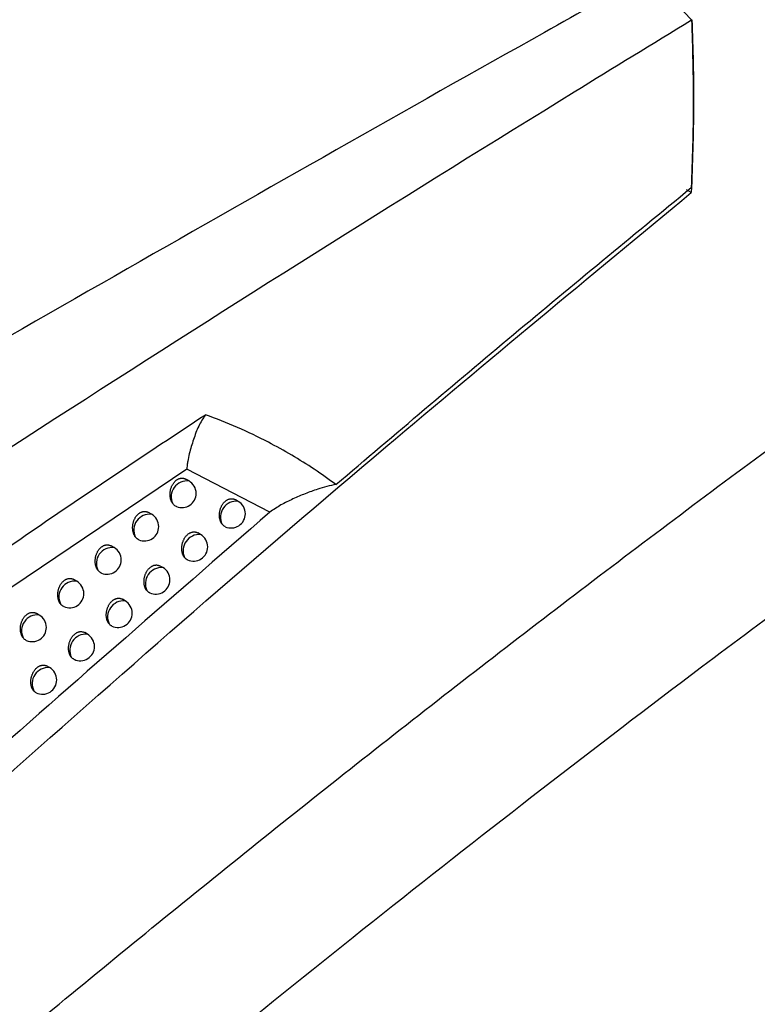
# Model space of a CAD drawing. Header units: millimetres. Extents: x -0.53 to 0.61, y -0.22 to 0.52.
# Tile 53 of 77: x 0.4734 to 0.4993, y -0.0651 to -0.0306. Entities that reach past the tile are written whole.
import ezdxf

# ---------------------------------------------------------------- set-up
doc = ezdxf.new("R2010")
doc.units = ezdxf.units.MM
doc.layers.add('FORMAT', color=7, linetype='Continuous')

msp = doc.modelspace()

# ---------------------------------------------------------------- linework, layer by layer
at = {"layer": 'FORMAT', "color": 7, "linetype": 'Continuous', "lineweight": 25}
for p, q in [((0.495442, -0.028974), (0.496955, -0.030578)), ((0.496944, -0.03663), (0.496777, -0.036533)), ((0.47927, -0.046324), (0.472448, -0.050914)), ((0.482182, -0.047829), (0.479268, -0.046323)), ((0.479347, -0.046736), (0.479238, -0.046674)), ((0.481072, -0.04745), (0.480972, -0.047392)), ((0.478035, -0.047901), (0.477928, -0.04784)), ((0.479752, -0.048612), (0.479654, -0.048555)), ((0.476723, -0.049071), (0.476619, -0.049011)), ((0.47843, -0.04977), (0.478333, -0.049715)), ((0.475411, -0.050246), (0.475309, -0.050187)), ((0.477107, -0.050934), (0.477013, -0.050879)), ((0.474101, -0.051433), (0.474001, -0.051376)), ((0.475785, -0.052102), (0.475692, -0.052048)), ((0.474463, -0.053275), (0.474372, -0.053223))]:
    msp.add_line(p, q, dxfattribs=at)
for centre, radius, start, end in [((0.479282, -0.047291), 0.0005584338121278, 83.379033, 204.627647), ((0.479097, -0.047169), 0.0005, 0, 60.002688), ((0.479097, -0.047169), 0.0005, 247.815528, 0), ((0.481006, -0.048002), 0.0005564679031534, 83.113073, 206.455904), ((0.480822, -0.047883), 0.0005, 0, 60.002688), ((0.47797, -0.048456), 0.0005580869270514, 83.336164, 205.080662), ((0.477785, -0.048334), 0.0005000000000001, 0, 60.002688), ((0.480822, -0.047883), 0.0005, 245.942979, 0), ((0.477785, -0.048334), 0.0005000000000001, 247.330562, 0), ((0.47971, -0.049182), 0.000571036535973, 85.778518, 204.260215), ((0.479502, -0.049045), 0.0005000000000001, 0, 60.002688), ((0.476658, -0.049625), 0.0005576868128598, 83.287807, 205.550732), ((0.476473, -0.049504), 0.0005, 0, 60.002688), ((0.479502, -0.049045), 0.0005000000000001, 245.492313, 0), ((0.476473, -0.049504), 0.0005, 246.855898, 0), ((0.478387, -0.050339), 0.0005701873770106, 85.703554, 204.807769), ((0.47818, -0.050203), 0.0005, 0, 60.002688), ((0.475345, -0.050799), 0.0005572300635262, 83.233558, 206.038671), ((0.475161, -0.050679), 0.0005, 0, 60.002688), ((0.47818, -0.050203), 0.0005, 245.063719, 0), ((0.475161, -0.050679), 0.0005, 246.391729, 0), ((0.477064, -0.051501), 0.0005692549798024, 85.620511, 205.378208), ((0.476857, -0.051367), 0.0005, 0, 60.002688), ((0.476857, -0.051367), 0.0005, 244.645341, 0), ((0.474035, -0.051986), 0.0005567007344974, 83.171421, 206.555753), ((0.473851, -0.051866), 0.0005, 0, 60.002688), ((0.473851, -0.051866), 0.0005, 245.928919, 0), ((0.47574, -0.052668), 0.0005682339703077, 85.528732, 205.972872), ((0.475535, -0.052535), 0.0005, 0, 60.002688), ((0.475535, -0.052535), 0.0005, 244.237279, 0), ((0.474418, -0.053841), 0.0005671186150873, 85.427493, 206.593235), ((0.474213, -0.053708), 0.0005, 0, 60.002688), ((0.474213, -0.053708), 0.0005, 243.839592, 0)]:
    msp.add_arc(centre, radius, start, end, dxfattribs=at)
for points, knots in [([(0.4494545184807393, -0.0871666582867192), (0.451670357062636, -0.0851460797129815), (0.4561501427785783, -0.0810610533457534), (0.4629440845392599, -0.0750823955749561), (0.4698231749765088, -0.0691887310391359), (0.4767411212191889, -0.0634370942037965), (0.4836887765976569, -0.0578315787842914), (0.4906612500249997, -0.0523758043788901), (0.4976572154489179, -0.0470695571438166), (0.5046806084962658, -0.0419126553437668), (0.5133983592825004, -0.0357197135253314), (0.5238258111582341, -0.0286427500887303), (0.5359839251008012, -0.0208946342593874), (0.548186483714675, -0.0135744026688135), (0.5563364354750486, -0.009106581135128), (0.5604138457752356, -0.0068713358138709)], [0, 0, 0, 0, 0.0616837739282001, 0.1247067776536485, 0.1877550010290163, 0.2508791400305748, 0.3140286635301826, 0.3770516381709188, 0.44009967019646, 0.5032233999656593, 0.566372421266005, 0.6744590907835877, 0.7826727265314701, 0.8912714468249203, 1, 1, 1, 1]), ([(0.5607263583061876, -0.0122901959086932), (0.5584377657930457, -0.0135396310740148), (0.5537838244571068, -0.01608040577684), (0.5467636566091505, -0.0201202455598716), (0.5396665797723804, -0.0243610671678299), (0.5325710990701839, -0.0287732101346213), (0.5254860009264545, -0.0333473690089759), (0.5184160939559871, -0.0380811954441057), (0.5113623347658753, -0.042973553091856), (0.5043218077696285, -0.0480267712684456), (0.4959008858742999, -0.0542758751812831), (0.4861198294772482, -0.0618433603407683), (0.4750064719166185, -0.0708899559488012), (0.463950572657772, -0.0803025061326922), (0.4566547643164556, -0.0868933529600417), (0.4530049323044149, -0.0901905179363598)], [0, 0, 0, 0, 0.0628542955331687, 0.1278166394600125, 0.1928055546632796, 0.2578744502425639, 0.3229700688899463, 0.3879324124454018, 0.452921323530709, 0.5179902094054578, 0.5830858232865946, 0.6870402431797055, 0.791103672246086, 0.8954966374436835, 1, 1, 1, 1]), ([(0.4954423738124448, -0.0289742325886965), (0.4942277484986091, -0.0296537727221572), (0.4881544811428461, -0.0330515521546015), (0.4771971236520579, -0.0392793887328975), (0.4660458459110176, -0.0456807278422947), (0.459748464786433, -0.0492950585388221), (0.4583934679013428, -0.0500727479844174)], [0, 0, 0, 0, 0.0990401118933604, 0.4952120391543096, 0.8913856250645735, 1, 1, 1, 1]), ([(0.4586180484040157, -0.055019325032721), (0.4643152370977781, -0.0512733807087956), (0.4757119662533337, -0.0437799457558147), (0.4885005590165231, -0.0357561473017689), (0.4955851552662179, -0.0314168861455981), (0.4969550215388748, -0.0305778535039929)], [0, 0, 0, 0, 0.4463847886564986, 0.8929538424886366, 1, 1, 1, 1]), ([(0.4969550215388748, -0.0305778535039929), (0.4969841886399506, -0.0315587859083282), (0.4970426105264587, -0.0335235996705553), (0.4969747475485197, -0.0354774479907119), (0.4969407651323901, -0.0364558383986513)], [0, 0, 0, 0, 0.4992495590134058, 1, 1, 1, 1]), ([(0.4969670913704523, -0.0305702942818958), (0.4969969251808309, -0.0315814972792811), (0.4970566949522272, -0.0336073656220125), (0.4969817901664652, -0.0356212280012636), (0.4969442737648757, -0.0366298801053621)], [0, 0, 0, 0, 0.4991454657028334, 1, 1, 1, 1]), ([(0.4844951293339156, -0.0468599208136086), (0.4865665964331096, -0.0450987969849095), (0.4907137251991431, -0.0415729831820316), (0.4948636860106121, -0.0381627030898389), (0.4969407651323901, -0.0364558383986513)], [0, 0, 0, 0, 0.4994942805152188, 1, 1, 1, 1]), ([(0.4594452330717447, -0.0694058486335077), (0.4638950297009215, -0.065310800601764), (0.4728018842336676, -0.057114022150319), (0.4853221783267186, -0.0462336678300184), (0.4933762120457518, -0.0395782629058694), (0.4969442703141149, -0.0366298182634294)], [0, 0, 0, 0, 0.357358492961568, 0.7153001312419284, 1, 1, 1, 1]), ([(0.4594866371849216, -0.0591130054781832), (0.4599385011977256, -0.0587572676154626), (0.462671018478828, -0.0566060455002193), (0.4674267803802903, -0.0530195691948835), (0.4737862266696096, -0.0484710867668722), (0.477876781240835, -0.0457652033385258), (0.479922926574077, -0.0444116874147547)], [0, 0, 0, 0, 0.0673373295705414, 0.4072030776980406, 0.7034757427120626, 1, 1, 1, 1]), ([(0.4799229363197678, -0.0444116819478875), (0.4798402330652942, -0.0445409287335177), (0.4796745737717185, -0.0447998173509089), (0.4794994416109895, -0.0452790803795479), (0.4793739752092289, -0.045693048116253), (0.4793081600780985, -0.0459992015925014), (0.4792837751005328, -0.0461613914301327), (0.4792746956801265, -0.0462486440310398), (0.4792725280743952, -0.046293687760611), (0.4792710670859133, -0.0463128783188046), (0.4792700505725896, -0.0463181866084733), (0.4792694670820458, -0.0463200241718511), (0.4792691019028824, -0.0463206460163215), (0.4792689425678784, -0.0463209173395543)], [0, 0, 0, 0, 0.249327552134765, 0.4994171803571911, 0.7488568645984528, 0.8743017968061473, 0.9370724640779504, 0.9736858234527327, 0.992528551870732, 0.9975038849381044, 0.9990290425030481, 0.9995763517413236, 1, 1, 1, 1]), ([(0.4844951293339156, -0.0468599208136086), (0.4842443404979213, -0.0466792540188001), (0.4837427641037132, -0.0463179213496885), (0.4829502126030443, -0.0458250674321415), (0.4820557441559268, -0.0453293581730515), (0.4810513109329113, -0.0448438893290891), (0.4802993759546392, -0.0445558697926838), (0.4799229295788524, -0.0444116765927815)], [0, 0, 0, 0, 0.1798932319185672, 0.3597855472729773, 0.5399646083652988, 0.7696893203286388, 1, 1, 1, 1]), ([(0.4787746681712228, -0.0475238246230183), (0.4787679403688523, -0.0475138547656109), (0.4787544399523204, -0.0474938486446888), (0.4787368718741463, -0.0474606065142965), (0.4787213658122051, -0.0474251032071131), (0.4787081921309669, -0.0473871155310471), (0.4786974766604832, -0.0473468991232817), (0.4786894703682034, -0.0473049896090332), (0.4786842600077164, -0.0472618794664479), (0.4786818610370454, -0.0472176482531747), (0.4786823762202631, -0.0471722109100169), (0.4786858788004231, -0.0471267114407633), (0.4786922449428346, -0.0470817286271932), (0.4787013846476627, -0.0470373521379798), (0.4787135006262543, -0.0469930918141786), (0.4787282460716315, -0.0469505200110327), (0.4787452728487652, -0.046910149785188), (0.4787643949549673, -0.0468719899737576), (0.4787860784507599, -0.0468352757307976), (0.4788095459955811, -0.0468014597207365), (0.4788343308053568, -0.0467708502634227), (0.478860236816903, -0.0467433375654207), (0.4788879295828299, -0.0467182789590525), (0.4789165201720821, -0.0466965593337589), (0.4789455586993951, -0.0466782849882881), (0.4789749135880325, -0.0466633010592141), (0.4790051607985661, -0.0466513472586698), (0.4790356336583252, -0.0466427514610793), (0.4790659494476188, -0.0466375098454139), (0.4790960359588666, -0.0466355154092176), (0.4791261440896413, -0.0466367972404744), (0.4791559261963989, -0.0466413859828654), (0.4791850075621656, -0.0466493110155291), (0.4792125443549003, -0.0466598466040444), (0.479229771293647, -0.0466693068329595), (0.4792380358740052, -0.0466738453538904)], [0, 0, 0, 0, 0.0308461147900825, 0.0618976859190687, 0.093181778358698, 0.1246762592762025, 0.1568312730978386, 0.1892137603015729, 0.221036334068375, 0.2530816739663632, 0.2858375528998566, 0.3188429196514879, 0.3502996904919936, 0.381985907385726, 0.4144128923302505, 0.447103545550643, 0.4773903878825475, 0.5079025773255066, 0.5391428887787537, 0.5706421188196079, 0.5995380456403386, 0.6286457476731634, 0.6584299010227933, 0.6884509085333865, 0.7164262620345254, 0.7445983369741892, 0.7733883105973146, 0.8023902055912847, 0.8302924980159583, 0.8583824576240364, 0.8870538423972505, 0.9159214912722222, 0.9445711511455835, 0.9734081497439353, 1, 1, 1, 1]), ([(0.4844951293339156, -0.0468599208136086), (0.4843877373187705, -0.0468797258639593), (0.484170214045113, -0.0469198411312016), (0.483810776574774, -0.0470340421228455), (0.483413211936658, -0.0471786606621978), (0.4829840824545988, -0.0473649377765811), (0.4825573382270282, -0.0475695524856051), (0.4823077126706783, -0.0477418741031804), (0.4821818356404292, -0.0478287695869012)], [0, 0, 0, 0, 0.1257274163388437, 0.2546617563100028, 0.4369908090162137, 0.6204678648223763, 0.8086158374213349, 1, 1, 1, 1]), ([(0.4789077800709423, -0.0476321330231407), (0.4789064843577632, -0.0476316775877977), (0.478886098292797, -0.0476245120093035), (0.4788581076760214, -0.0476073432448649), (0.4788247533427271, -0.0475808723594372), (0.4787990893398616, -0.0475557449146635), (0.4787833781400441, -0.0475352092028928), (0.4787746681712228, -0.0475238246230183)], [0, 0, 0, 0, 0.0248514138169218, 0.3909989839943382, 0.576850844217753, 0.765414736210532, 1, 1, 1, 1]), ([(0.480507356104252, -0.04825031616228), (0.4805028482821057, -0.0482442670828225), (0.4804938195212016, -0.0482321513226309), (0.4804813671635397, -0.048212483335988), (0.4804697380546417, -0.048191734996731), (0.480457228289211, -0.0481661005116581), (0.4804445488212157, -0.0481349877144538), (0.4804325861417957, -0.0480975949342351), (0.4804230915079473, -0.0480579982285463), (0.4804162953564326, -0.0480167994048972), (0.480412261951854, -0.0479744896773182), (0.4804109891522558, -0.0479311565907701), (0.4804125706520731, -0.0478866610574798), (0.4804170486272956, -0.0478420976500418), (0.4804242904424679, -0.047798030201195), (0.4804342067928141, -0.0477545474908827), (0.4804469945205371, -0.0477111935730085), (0.4804623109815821, -0.0476693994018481), (0.4804798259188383, -0.0476296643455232), (0.4804993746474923, -0.0475920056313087), (0.4805213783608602, -0.0475557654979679), (0.4805451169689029, -0.0475222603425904), (0.4805701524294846, -0.0474918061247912), (0.4805963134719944, -0.047464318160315), (0.4806241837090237, -0.047439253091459), (0.4806529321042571, -0.0474174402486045), (0.4806821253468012, -0.0473990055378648), (0.4807116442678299, -0.0473838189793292), (0.4807419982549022, -0.0473716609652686), (0.4807725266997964, -0.0473628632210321), (0.4808028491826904, -0.0473574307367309), (0.4808328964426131, -0.0473552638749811), (0.4808629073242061, -0.0473563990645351), (0.4808924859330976, -0.0473608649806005), (0.4809212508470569, -0.0473686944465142), (0.4809478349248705, -0.0473788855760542), (0.4809642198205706, -0.0473879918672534), (0.4809718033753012, -0.0473922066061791)], [0, 0, 0, 0, 0.019813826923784, 0.0396853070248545, 0.0597322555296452, 0.0798381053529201, 0.1103315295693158, 0.1410314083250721, 0.1723802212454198, 0.2039527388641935, 0.234855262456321, 0.2659739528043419, 0.2977808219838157, 0.3298286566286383, 0.3604272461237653, 0.3912470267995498, 0.4227777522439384, 0.4545600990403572, 0.484228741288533, 0.514115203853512, 0.5447021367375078, 0.5755367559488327, 0.6041020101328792, 0.6328744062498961, 0.6623067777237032, 0.6919696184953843, 0.7198018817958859, 0.7478293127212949, 0.7764701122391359, 0.8053215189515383, 0.833103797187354, 0.8610739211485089, 0.889627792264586, 0.9183795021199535, 0.9467797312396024, 0.9753676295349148, 1, 1, 1, 1]), ([(0.4821818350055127, -0.0478287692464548), (0.4785896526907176, -0.0509510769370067), (0.472933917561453, -0.0558670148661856), (0.4652343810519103, -0.0628198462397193), (0.4611300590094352, -0.066622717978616), (0.4590775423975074, -0.0685244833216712)], [0, 0, 0, 0, 0.4653083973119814, 0.7326078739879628, 1, 1, 1, 1]), ([(0.4774645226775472, -0.048692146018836), (0.4774572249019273, -0.0486815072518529), (0.4774425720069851, -0.0486601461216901), (0.4774242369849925, -0.0486252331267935), (0.4774086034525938, -0.0485888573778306), (0.4773957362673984, -0.0485510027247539), (0.4773853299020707, -0.0485109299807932), (0.4773776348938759, -0.0484691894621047), (0.4773727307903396, -0.0484262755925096), (0.4773706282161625, -0.0483822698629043), (0.4773714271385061, -0.0483370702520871), (0.4773751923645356, -0.0482918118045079), (0.4773817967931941, -0.048247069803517), (0.4773911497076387, -0.0482029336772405), (0.4774034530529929, -0.0481589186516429), (0.4774183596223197, -0.0481165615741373), (0.4774355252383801, -0.0480763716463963), (0.4774547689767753, -0.0480383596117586), (0.4774765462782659, -0.0480017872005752), (0.477500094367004, -0.0479680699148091), (0.4775249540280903, -0.0479375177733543), (0.4775509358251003, -0.0479100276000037), (0.4775786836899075, -0.0478849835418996), (0.4776073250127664, -0.047863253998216), (0.4776364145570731, -0.0478449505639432), (0.4776658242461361, -0.0478299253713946), (0.4776961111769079, -0.0478179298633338), (0.4777266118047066, -0.0478092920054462), (0.4777569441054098, -0.047804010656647), (0.4777870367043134, -0.0478019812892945), (0.4778171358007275, -0.0478032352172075), (0.477846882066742, -0.0478078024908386), (0.4778758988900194, -0.0478157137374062), (0.4779031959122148, -0.0478261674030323), (0.4779202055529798, -0.047835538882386), (0.4779282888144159, -0.0478399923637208)], [0, 0, 0, 0, 0.0332210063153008, 0.0667030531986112, 0.0977856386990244, 0.129077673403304, 0.1610275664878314, 0.1932041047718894, 0.2247850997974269, 0.2565872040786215, 0.2890942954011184, 0.3218487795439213, 0.3530731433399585, 0.3845247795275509, 0.4167093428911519, 0.4491544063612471, 0.4792687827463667, 0.5096064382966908, 0.540664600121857, 0.5719785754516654, 0.6007798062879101, 0.6297914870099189, 0.6594748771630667, 0.6893932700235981, 0.7173279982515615, 0.7454589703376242, 0.7742063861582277, 0.803165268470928, 0.8310374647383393, 0.8590973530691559, 0.8877391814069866, 0.9165776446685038, 0.9451661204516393, 0.9739420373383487, 1, 1, 1, 1]), ([(0.4806184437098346, -0.0483391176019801), (0.4806156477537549, -0.0483379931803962), (0.4806030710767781, -0.0483329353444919), (0.4805819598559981, -0.0483203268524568), (0.4805552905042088, -0.048301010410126), (0.4805300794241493, -0.0482778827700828), (0.4805149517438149, -0.0482595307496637), (0.480507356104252, -0.04825031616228)], [0, 0, 0, 0, 0.0654375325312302, 0.2943489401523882, 0.5250691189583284, 0.7615362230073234, 1, 1, 1, 1]), ([(0.4791897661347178, -0.0494161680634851), (0.479184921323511, -0.0494098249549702), (0.479175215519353, -0.0493971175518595), (0.4791618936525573, -0.0493763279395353), (0.479149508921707, -0.0493542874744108), (0.4791366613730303, -0.0493277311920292), (0.4791240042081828, -0.049296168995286), (0.4791123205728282, -0.0492589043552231), (0.4791031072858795, -0.0492194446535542), (0.4790965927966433, -0.0491784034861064), (0.4790928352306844, -0.0491362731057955), (0.479091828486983, -0.0490931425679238), (0.4790936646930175, -0.0490488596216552), (0.4790983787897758, -0.0490045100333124), (0.4791058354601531, -0.0489606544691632), (0.4791159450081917, -0.048917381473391), (0.4791289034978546, -0.0488742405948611), (0.4791443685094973, -0.0488326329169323), (0.4791620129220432, -0.0487930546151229), (0.4791816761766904, -0.0487555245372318), (0.4792037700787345, -0.0487194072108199), (0.4792275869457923, -0.0486859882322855), (0.4792526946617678, -0.0486555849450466), (0.4792789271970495, -0.048628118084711), (0.4793068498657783, -0.0486030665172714), (0.479335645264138, -0.0485812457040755), (0.4793648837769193, -0.0485627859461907), (0.4793944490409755, -0.0485475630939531), (0.4794248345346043, -0.0485353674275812), (0.4794553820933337, -0.0485265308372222), (0.4794857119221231, -0.0485210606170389), (0.4795157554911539, -0.0485188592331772), (0.4795457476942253, -0.0485199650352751), (0.4795752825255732, -0.0485244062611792), (0.4796039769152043, -0.0485322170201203), (0.4796303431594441, -0.048542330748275), (0.479646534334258, -0.0485513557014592), (0.4796539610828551, -0.0485554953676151)], [0, 0, 0, 0, 0.0210591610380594, 0.0421886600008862, 0.0635328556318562, 0.0849492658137, 0.1152364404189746, 0.1457290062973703, 0.1768673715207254, 0.2082284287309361, 0.2388933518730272, 0.2697727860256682, 0.3013348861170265, 0.3331358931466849, 0.3635065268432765, 0.3940962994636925, 0.4253897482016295, 0.4569319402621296, 0.4864230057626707, 0.5161299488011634, 0.5465303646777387, 0.5771756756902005, 0.6056279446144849, 0.6342860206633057, 0.6635994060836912, 0.6931414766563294, 0.72090603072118, 0.7488651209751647, 0.7774356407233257, 0.806216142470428, 0.8339390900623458, 0.8618496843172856, 0.8903437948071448, 0.9190358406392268, 0.9473488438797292, 0.9758493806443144, 1, 1, 1, 1]), ([(0.4761545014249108, -0.0498654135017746), (0.476146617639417, -0.0498541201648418), (0.4761307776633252, -0.0498314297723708), (0.4761116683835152, -0.0497948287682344), (0.4760959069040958, -0.0497575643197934), (0.4760833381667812, -0.0497198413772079), (0.4760732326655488, -0.0496799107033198), (0.4760658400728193, -0.0496383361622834), (0.4760612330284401, -0.0495956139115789), (0.4760594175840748, -0.0495518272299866), (0.4760604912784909, -0.0495068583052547), (0.4760645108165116, -0.0494618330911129), (0.476071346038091, -0.0494173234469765), (0.4760809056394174, -0.0493734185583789), (0.4760933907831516, -0.0493296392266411), (0.4761084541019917, -0.0492874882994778), (0.4761257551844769, -0.049247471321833), (0.4761451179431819, -0.049209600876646), (0.4761669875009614, -0.0491731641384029), (0.4761906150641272, -0.0491395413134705), (0.4762155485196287, -0.0491090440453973), (0.4762416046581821, -0.0490815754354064), (0.4762694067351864, -0.0490565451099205), (0.4762980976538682, -0.0490348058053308), (0.4763272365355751, -0.0490164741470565), (0.4763566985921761, -0.0490014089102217), (0.4763870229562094, -0.0489893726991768), (0.4764175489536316, -0.0489806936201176), (0.4764478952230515, -0.0489753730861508), (0.4764779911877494, -0.0489733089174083), (0.476508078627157, -0.0489745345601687), (0.4765377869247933, -0.0489790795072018), (0.4765667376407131, -0.0489869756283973), (0.4765938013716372, -0.0489973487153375), (0.4766106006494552, -0.0490066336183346), (0.4766185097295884, -0.0490110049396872)], [0, 0, 0, 0, 0.0356094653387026, 0.0715459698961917, 0.1024268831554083, 0.1335162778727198, 0.1652607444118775, 0.1972309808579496, 0.2285729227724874, 0.260134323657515, 0.2923951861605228, 0.3249013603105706, 0.3558963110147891, 0.3871164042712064, 0.4190617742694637, 0.4512645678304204, 0.4812069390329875, 0.511370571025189, 0.542247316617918, 0.5733768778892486, 0.602080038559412, 0.6309923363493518, 0.6605716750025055, 0.6903842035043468, 0.7182722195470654, 0.7463559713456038, 0.775054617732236, 0.803964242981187, 0.8317994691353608, 0.859822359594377, 0.8884275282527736, 0.9172296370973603, 0.9457508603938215, 0.9744595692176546, 1, 1, 1, 1]), ([(0.4775919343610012, -0.0487953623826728), (0.4775905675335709, -0.0487948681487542), (0.4775702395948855, -0.0487875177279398), (0.4775424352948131, -0.0487700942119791), (0.4775094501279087, -0.0487433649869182), (0.4774858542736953, -0.0487197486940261), (0.4774716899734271, -0.0487014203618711), (0.4774645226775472, -0.048692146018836)], [0, 0, 0, 0, 0.0274906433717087, 0.4088505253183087, 0.6024239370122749, 0.798822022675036, 1, 1, 1, 1]), ([(0.4778693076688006, -0.050578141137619), (0.4778641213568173, -0.0505715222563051), (0.4778537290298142, -0.0505582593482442), (0.4778395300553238, -0.0505363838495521), (0.477826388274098, -0.0505130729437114), (0.4778132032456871, -0.0504855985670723), (0.4778005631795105, -0.0504535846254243), (0.4777891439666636, -0.0504164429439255), (0.4777801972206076, -0.0503771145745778), (0.4777739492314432, -0.0503362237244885), (0.477770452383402, -0.0502942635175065), (0.4777696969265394, -0.050251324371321), (0.4777717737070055, -0.0502072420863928), (0.4777767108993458, -0.0501630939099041), (0.477784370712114, -0.0501194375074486), (0.4777946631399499, -0.0500763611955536), (0.4778077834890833, -0.0500334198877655), (0.4778233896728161, -0.0499919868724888), (0.4778411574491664, -0.0499525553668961), (0.4778609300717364, -0.0499151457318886), (0.477883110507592, -0.0498791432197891), (0.4779070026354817, -0.049845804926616), (0.4779321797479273, -0.0498154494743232), (0.4779584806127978, -0.0497880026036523), (0.4779864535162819, -0.0497629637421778), (0.4780152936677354, -0.0497411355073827), (0.4780445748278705, -0.0497226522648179), (0.4780741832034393, -0.0497073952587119), (0.4781045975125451, -0.0496951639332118), (0.4781351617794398, -0.0496862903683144), (0.4781654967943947, -0.0496807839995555), (0.478195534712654, -0.0496785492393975), (0.4782255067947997, -0.0496796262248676), (0.4782549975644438, -0.0496840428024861), (0.4782836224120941, -0.0496918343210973), (0.4783097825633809, -0.0497018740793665), (0.4783257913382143, -0.0497108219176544), (0.4783330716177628, -0.0497148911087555)], [0, 0, 0, 0, 0.0222841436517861, 0.044652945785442, 0.0672809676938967, 0.0899963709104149, 0.1200817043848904, 0.1503713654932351, 0.1813036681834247, 0.2124576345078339, 0.242892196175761, 0.2735396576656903, 0.3048644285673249, 0.336426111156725, 0.3665758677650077, 0.3969427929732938, 0.4280064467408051, 0.4593161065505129, 0.4886331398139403, 0.5181641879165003, 0.5483820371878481, 0.5788421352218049, 0.6071801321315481, 0.6357226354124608, 0.6649159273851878, 0.6943361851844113, 0.7220283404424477, 0.7499143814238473, 0.7784098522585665, 0.8071146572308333, 0.8347727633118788, 0.8626182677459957, 0.8910468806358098, 0.9196734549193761, 0.9478952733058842, 0.976304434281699, 1, 1, 1, 1]), ([(0.4792950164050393, -0.0494995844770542), (0.4792919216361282, -0.0494983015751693), (0.4792797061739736, -0.0494932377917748), (0.4792595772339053, -0.0494810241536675), (0.4792347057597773, -0.0494629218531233), (0.4792111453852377, -0.049441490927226), (0.4791969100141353, -0.0494246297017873), (0.4791897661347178, -0.0494161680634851)], [0, 0, 0, 0, 0.0769102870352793, 0.3035750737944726, 0.53181956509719, 0.7650483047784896, 1, 1, 1, 1]), ([(0.4762762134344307, -0.0499634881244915), (0.4762747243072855, -0.0499629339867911), (0.4762544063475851, -0.0499553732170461), (0.4762267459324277, -0.0499376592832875), (0.47619413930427, -0.0499106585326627), (0.4761726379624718, -0.049888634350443), (0.4761600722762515, -0.0498725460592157), (0.4761545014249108, -0.0498654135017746)], [0, 0, 0, 0, 0.0314861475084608, 0.4296035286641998, 0.6316828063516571, 0.8367108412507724, 1, 1, 1, 1]), ([(0.4748446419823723, -0.0510436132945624), (0.47484032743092, -0.0510377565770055), (0.4748316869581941, -0.051026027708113), (0.4748197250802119, -0.0510070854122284), (0.4748085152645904, -0.0509871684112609), (0.4747961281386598, -0.050962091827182), (0.4747833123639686, -0.0509312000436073), (0.4747710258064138, -0.0508936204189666), (0.4747612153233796, -0.0508538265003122), (0.4747541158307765, -0.0508124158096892), (0.4747497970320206, -0.0507698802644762), (0.4747482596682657, -0.0507263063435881), (0.4747495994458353, -0.0506815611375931), (0.4747538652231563, -0.0506367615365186), (0.4747609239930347, -0.0505924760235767), (0.4747706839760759, -0.0505487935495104), (0.4747833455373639, -0.0505052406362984), (0.4747985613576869, -0.0504632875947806), (0.4748159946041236, -0.0504234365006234), (0.4748354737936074, -0.0503857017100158), (0.4748574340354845, -0.0503493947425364), (0.474881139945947, -0.0503158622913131), (0.474906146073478, -0.0502854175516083), (0.4749322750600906, -0.0502579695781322), (0.4749601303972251, -0.0502329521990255), (0.474988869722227, -0.050211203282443), (0.4750180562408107, -0.0501928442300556), (0.4750475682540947, -0.0501777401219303), (0.4750779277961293, -0.0501656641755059), (0.475108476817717, -0.0501569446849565), (0.4751388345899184, -0.0501515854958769), (0.4751689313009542, -0.0501494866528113), (0.4751990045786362, -0.0501506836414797), (0.4752286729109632, -0.0501552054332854), (0.4752575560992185, -0.05016308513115), (0.4752843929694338, -0.0501733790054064), (0.4753009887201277, -0.0501825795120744), (0.4753087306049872, -0.0501868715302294)], [0, 0, 0, 0, 0.0189869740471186, 0.038023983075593, 0.0572129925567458, 0.0764529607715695, 0.1071312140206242, 0.1380169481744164, 0.169554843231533, 0.2013175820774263, 0.232422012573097, 0.2637442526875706, 0.2957604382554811, 0.328019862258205, 0.3587873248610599, 0.3897778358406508, 0.4214861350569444, 0.4534488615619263, 0.4832187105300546, 0.5132078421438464, 0.5439028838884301, 0.5748478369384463, 0.60344875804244, 0.632257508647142, 0.6617286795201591, 0.6914312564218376, 0.7192657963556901, 0.7472955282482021, 0.7759384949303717, 0.8047919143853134, 0.8325826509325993, 0.8605609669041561, 0.8891217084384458, 0.9178796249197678, 0.9463268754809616, 0.9749615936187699, 1, 1, 1, 1]), ([(0.4779688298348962, -0.0506562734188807), (0.4779653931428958, -0.0506548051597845), (0.4779534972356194, -0.0506497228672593), (0.4779261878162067, -0.0506328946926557), (0.4778958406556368, -0.0506087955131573), (0.4778759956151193, -0.0505858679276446), (0.4778693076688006, -0.050578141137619)], [0, 0, 0, 0, 0.090935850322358, 0.3147690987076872, 0.7690713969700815, 1, 1, 1, 1]), ([(0.4749606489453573, -0.0511365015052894), (0.4749589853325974, -0.0511358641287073), (0.4749386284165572, -0.0511280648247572), (0.4749110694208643, -0.0511100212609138), (0.4748788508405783, -0.0510827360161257), (0.4748594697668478, -0.0510623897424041), (0.4748485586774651, -0.0510485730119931), (0.4748446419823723, -0.0510436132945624)], [0, 0, 0, 0, 0.0370819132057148, 0.4537554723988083, 0.6652535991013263, 0.8798378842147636, 1, 1, 1, 1]), ([(0.476549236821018, -0.0517451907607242), (0.4765436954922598, -0.0517383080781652), (0.4765325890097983, -0.051724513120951), (0.4765174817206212, -0.0517015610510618), (0.4765035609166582, -0.0516769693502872), (0.4764900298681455, -0.0516485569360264), (0.4764774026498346, -0.0516160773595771), (0.4764662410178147, -0.0515790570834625), (0.4764575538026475, -0.0515398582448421), (0.4764515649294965, -0.0514991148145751), (0.4764483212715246, -0.0514573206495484), (0.4764478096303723, -0.051414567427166), (0.4764501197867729, -0.0513706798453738), (0.476455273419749, -0.0513267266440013), (0.4764631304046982, -0.0512832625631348), (0.4764736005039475, -0.0512403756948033), (0.4764868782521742, -0.0511976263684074), (0.4765026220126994, -0.0511563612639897), (0.4765205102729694, -0.0511170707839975), (0.4765403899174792, -0.0510797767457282), (0.4765626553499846, -0.0510438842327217), (0.476586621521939, -0.0510106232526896), (0.4766118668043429, -0.0509803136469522), (0.4766382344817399, -0.0509528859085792), (0.4766662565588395, -0.050927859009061), (0.4766951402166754, -0.0509060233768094), (0.4767244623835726, -0.0508875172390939), (0.4767541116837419, -0.0508722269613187), (0.4767845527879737, -0.0508599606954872), (0.4768151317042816, -0.0508510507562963), (0.4768454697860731, -0.0508455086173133), (0.4768754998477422, -0.0508432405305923), (0.4769054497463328, -0.0508442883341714), (0.476934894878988, -0.0508486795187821), (0.4769634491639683, -0.0508564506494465), (0.4769894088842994, -0.0508664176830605), (0.4770052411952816, -0.0508752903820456), (0.4770123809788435, -0.0508792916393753)], [0, 0, 0, 0, 0.0235197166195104, 0.047140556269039, 0.0710721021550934, 0.0951086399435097, 0.1249911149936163, 0.1550768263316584, 0.1858019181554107, 0.2167476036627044, 0.2469527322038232, 0.2773691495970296, 0.3084575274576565, 0.3397808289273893, 0.3697107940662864, 0.3998559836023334, 0.4306910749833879, 0.4617694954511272, 0.4909115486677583, 0.5202657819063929, 0.5503002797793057, 0.5805744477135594, 0.6087942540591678, 0.6372172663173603, 0.6662865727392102, 0.6955811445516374, 0.7231948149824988, 0.751001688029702, 0.7794158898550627, 0.8080387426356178, 0.8356252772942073, 0.8633989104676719, 0.8917550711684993, 0.9203091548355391, 0.9484338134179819, 0.9767455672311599, 1, 1, 1, 1]), ([(0.4735367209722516, -0.0522349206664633), (0.4735320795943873, -0.0522287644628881), (0.4735227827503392, -0.0522164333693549), (0.4735099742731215, -0.052196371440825), (0.4734980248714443, -0.0521751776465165), (0.4734853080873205, -0.0521491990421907), (0.4734725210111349, -0.0521178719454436), (0.4734605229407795, -0.0520804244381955), (0.4734510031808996, -0.0520407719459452), (0.473444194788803, -0.0519995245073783), (0.473440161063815, -0.0519571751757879), (0.473438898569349, -0.0519138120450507), (0.473440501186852, -0.051869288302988), (0.4734450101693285, -0.0518247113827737), (0.4734522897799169, -0.0517806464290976), (0.4734622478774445, -0.0517371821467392), (0.4734750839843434, -0.051693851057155), (0.47349045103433, -0.0516520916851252), (0.4735080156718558, -0.0516124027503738), (0.4735276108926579, -0.0515748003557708), (0.473549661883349, -0.0515386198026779), (0.4735734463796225, -0.0515051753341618), (0.4735985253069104, -0.0514747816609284), (0.4736247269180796, -0.0514473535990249), (0.4736526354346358, -0.0514223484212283), (0.4736814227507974, -0.0514005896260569), (0.4737106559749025, -0.0513822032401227), (0.4737402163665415, -0.0513670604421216), (0.4737706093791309, -0.0513549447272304), (0.4738011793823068, -0.0513461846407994), (0.4738315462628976, -0.0513407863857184), (0.4738616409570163, -0.0513386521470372), (0.4738916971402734, -0.0513398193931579), (0.4739213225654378, -0.051344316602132), (0.4739501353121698, -0.0513521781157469), (0.4739767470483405, -0.051362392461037), (0.4739931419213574, -0.0513715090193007), (0.4740007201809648, -0.0513757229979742)], [0, 0, 0, 0, 0.0202155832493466, 0.0404925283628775, 0.060956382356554, 0.0814830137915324, 0.1119547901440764, 0.1426330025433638, 0.1739603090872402, 0.2055114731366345, 0.2363763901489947, 0.2674574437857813, 0.299226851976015, 0.3312374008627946, 0.3617759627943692, 0.3925354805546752, 0.4240053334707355, 0.4557266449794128, 0.4853212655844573, 0.5151331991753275, 0.545643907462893, 0.5764016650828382, 0.6048954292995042, 0.6335957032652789, 0.6629537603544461, 0.6925414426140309, 0.7203159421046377, 0.748285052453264, 0.7768656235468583, 0.8056560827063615, 0.8333951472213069, 0.8613216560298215, 0.889830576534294, 0.9185368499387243, 0.9469031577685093, 0.975456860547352, 1, 1, 1, 1]), ([(0.4766429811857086, -0.0518180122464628), (0.4766391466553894, -0.0518163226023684), (0.4766275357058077, -0.0518112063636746), (0.4766018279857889, -0.0517951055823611), (0.4765739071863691, -0.051772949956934), (0.4765554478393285, -0.0517521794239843), (0.476549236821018, -0.0517451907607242)], [0, 0, 0, 0, 0.108481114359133, 0.3284805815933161, 0.7740537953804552, 1, 1, 1, 1]), ([(0.4752295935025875, -0.0529173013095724), (0.4752236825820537, -0.0529101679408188), (0.4752118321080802, -0.0528958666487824), (0.4751957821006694, -0.0528718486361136), (0.4751810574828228, -0.0528459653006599), (0.4751671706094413, -0.0528165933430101), (0.4751545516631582, -0.0527836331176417), (0.4751436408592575, -0.0527467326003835), (0.4751352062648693, -0.0527076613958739), (0.4751294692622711, -0.0526670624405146), (0.475126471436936, -0.0526254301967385), (0.4751261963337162, -0.0525828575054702), (0.4751287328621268, -0.052539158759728), (0.4751340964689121, -0.0524953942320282), (0.4751421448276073, -0.0524521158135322), (0.4751527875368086, -0.0524094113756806), (0.475166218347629, -0.0523668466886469), (0.47518209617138, -0.0523257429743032), (0.4752001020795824, -0.05228658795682), (0.4752200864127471, -0.0522494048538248), (0.4752424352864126, -0.0522136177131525), (0.4752664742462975, -0.0521804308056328), (0.4752917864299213, -0.0521501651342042), (0.4753182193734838, -0.0521227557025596), (0.4753462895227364, -0.0520977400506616), (0.4753752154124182, -0.0520758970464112), (0.4754045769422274, -0.0520573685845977), (0.4754342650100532, -0.0520420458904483), (0.4754647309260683, -0.05202974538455), (0.4754953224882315, -0.0520207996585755), (0.475525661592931, -0.0520152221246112), (0.4755556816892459, -0.0520129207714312), (0.4755856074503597, -0.0520139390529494), (0.4756150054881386, -0.0520183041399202), (0.4756434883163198, -0.0520260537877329), (0.4756692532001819, -0.0520359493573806), (0.4756849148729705, -0.0520447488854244), (0.4756919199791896, -0.0520486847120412)], [0, 0, 0, 0, 0.0247662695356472, 0.0496525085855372, 0.0749087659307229, 0.1002903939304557, 0.1299688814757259, 0.1598494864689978, 0.1903661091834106, 0.2211022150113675, 0.2510786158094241, 0.2812646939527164, 0.3121173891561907, 0.3432030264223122, 0.37291400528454, 0.4028382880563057, 0.4334457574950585, 0.4642939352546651, 0.4932598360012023, 0.5224361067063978, 0.5522862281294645, 0.5823735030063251, 0.6104710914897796, 0.6387705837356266, 0.6677118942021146, 0.6968767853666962, 0.7244058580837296, 0.7521274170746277, 0.7804541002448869, 0.808988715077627, 0.8364969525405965, 0.8641919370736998, 0.8924686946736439, 0.9209432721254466, 0.9489648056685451, 0.9771731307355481, 1, 1, 1, 1]), ([(0.4736468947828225, -0.0523224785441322), (0.4736449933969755, -0.0523217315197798), (0.4736331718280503, -0.0523170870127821), (0.4736126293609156, -0.0523049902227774), (0.4735854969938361, -0.0522857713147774), (0.4735598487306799, -0.0522626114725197), (0.4735444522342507, -0.0522441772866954), (0.4735367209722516, -0.0522349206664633)], [0, 0, 0, 0, 0.044824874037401, 0.2786916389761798, 0.514441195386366, 0.756179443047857, 0.9999999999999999, 0.9999999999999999, 0.9999999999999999, 0.9999999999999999]), ([(0.4753174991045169, -0.0529847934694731), (0.4753132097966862, -0.0529828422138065), (0.4753018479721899, -0.0529776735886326), (0.4752777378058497, -0.0529623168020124), (0.4752523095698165, -0.0529421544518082), (0.4752353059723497, -0.0529235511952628), (0.4752295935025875, -0.0529173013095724)], [0, 0, 0, 0, 0.1304170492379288, 0.3454579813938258, 0.7801023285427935, 1, 1, 1, 1]), ([(0.4739104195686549, -0.05409445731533), (0.4739041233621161, -0.05408708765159), (0.4738914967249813, -0.0540723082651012), (0.4738744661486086, -0.0540472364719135), (0.4738589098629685, -0.0540200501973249), (0.4738446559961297, -0.0539896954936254), (0.4738320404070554, -0.0539562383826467), (0.4738213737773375, -0.0539194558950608), (0.4738131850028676, -0.0538805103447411), (0.473807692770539, -0.0538400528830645), (0.4738049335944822, -0.0537985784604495), (0.4738048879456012, -0.0537561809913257), (0.4738076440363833, -0.0537126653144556), (0.4738132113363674, -0.0536690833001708), (0.4738214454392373, -0.053625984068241), (0.4738322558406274, -0.0535834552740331), (0.4738458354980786, -0.0535410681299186), (0.473861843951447, -0.0535001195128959), (0.4738799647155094, -0.0534610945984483), (0.4739000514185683, -0.0534240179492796), (0.4739224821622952, -0.0533883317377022), (0.4739465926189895, -0.0533552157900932), (0.4739719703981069, -0.0533249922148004), (0.4739984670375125, -0.0532976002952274), (0.4740265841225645, -0.0532725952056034), (0.4740555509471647, -0.0532507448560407), (0.4740849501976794, -0.0532321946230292), (0.4741146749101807, -0.0532168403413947), (0.4741451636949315, -0.0532045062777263), (0.4741757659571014, -0.0531955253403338), (0.474206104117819, -0.0531899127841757), (0.4742361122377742, -0.0531875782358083), (0.4742660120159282, -0.0531885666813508), (0.4742953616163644, -0.0531929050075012), (0.4743237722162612, -0.053200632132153), (0.4743493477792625, -0.0532104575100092), (0.4743648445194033, -0.0532191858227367), (0.4743717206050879, -0.0532230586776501)], [0, 0, 0, 0, 0.0260241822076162, 0.0521898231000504, 0.0787935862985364, 0.1055462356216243, 0.1350194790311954, 0.164693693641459, 0.1950004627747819, 0.2255255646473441, 0.2552737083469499, 0.2852299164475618, 0.3158474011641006, 0.3466958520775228, 0.3761883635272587, 0.4058922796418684, 0.4362727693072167, 0.4668913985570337, 0.4956797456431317, 0.524676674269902, 0.5543411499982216, 0.5842403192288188, 0.61221154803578, 0.640383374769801, 0.6691925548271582, 0.6982236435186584, 0.7256619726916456, 0.7532920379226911, 0.7815249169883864, 0.8099649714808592, 0.8373881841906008, 0.8649977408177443, 0.8931881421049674, 0.9215761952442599, 0.9494886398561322, 0.9775875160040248, 1, 1, 1, 1]), ([(0.4739924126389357, -0.0541566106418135), (0.4739876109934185, -0.054154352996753), (0.4739764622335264, -0.0541491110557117), (0.4739539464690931, -0.05413451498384), (0.4739310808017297, -0.0541163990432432), (0.4739156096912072, -0.0540999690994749), (0.4739104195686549, -0.05409445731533)], [0, 0, 0, 0, 0.1578616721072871, 0.3665330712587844, 0.7874896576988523, 1, 1, 1, 1])]:
    msp.add_open_spline(points, degree=3, knots=knots, dxfattribs=at)

doc.saveas('drawing.dxf')
